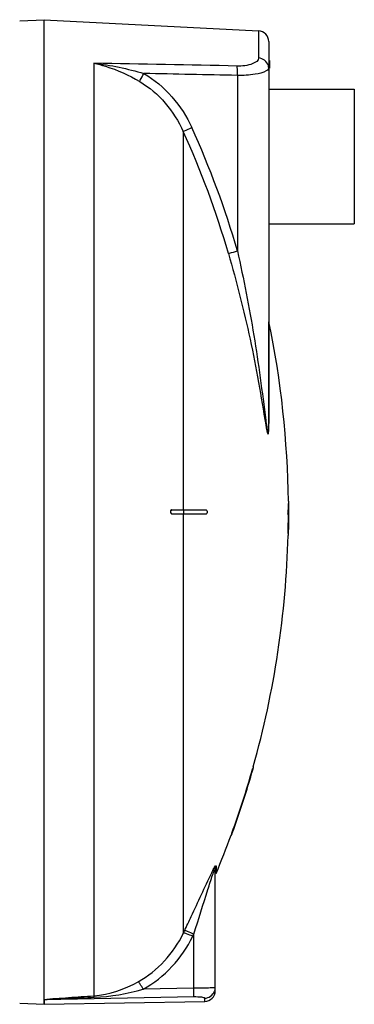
# Model space of a CAD drawing. Header units: millimetres. Extents: x 0 to 297, y 0 to 210.
# Tile 13 of 20: x 190 to 206, y 135 to 181. Entities that reach past the tile are written whole.
import ezdxf

# ---------------------------------------------------------------- set-up
doc = ezdxf.new("R2010")
doc.units = ezdxf.units.MM
doc.header["$LTSCALE"] = 16.335
doc.layers.get('0').update_dxf_attribs({"linetype": 'CONTINUOUS'})
doc.layers.add('08_SURFACES', color=7, linetype='CONTINUOUS')
doc.layers.add('AXES_REF', color=7, linetype='CONTINUOUS')

msp = doc.modelspace()

# ---------------------------------------------------------------- linework, layer by layer
at = {"color": 7, "linetype": 'Continuous'}
for p, q in [((190.296, 180.957), (191.433, 181.016)), ((191.433, 181.016), (201.459, 180.491)), ((191.433, 135.235), (191.433, 181.016)), ((201.933, 179.992), (201.933, 162.147)), ((201.933, 179.116), (201.973, 179.116)), ((201.973, 179.116), (201.973, 178.757)), ((199.433, 135.647), (199.433, 141.3)), ((190.296, 135.076), (191.434, 135.016)), ((191.434, 135.232), (191.434, 135.016)), ((191.442, 135.017), (198.942, 135.148))]:
    msp.add_line(p, q, dxfattribs=at)
at = {"color": 9, "linetype": 'Continuous'}
for p, q in [((201.459, 180.491), (201.459, 179.229)), ((193.759, 178.983), (193.759, 135.412)), ((201.933, 179.016), (201.973, 179.016)), ((200.472, 178.412), (200.472, 170.212)), ((201.943, 162.101), (201.943, 166.907)), ((199.472, 141.489), (199.472, 141.121)), ((197.938, 138.33), (197.988, 138.435)), ((197.949, 138.354), (197.988, 138.435)), ((198.382, 138.193), (198.433, 138.299)), ((198.393, 138.217), (198.433, 138.299)), ((198.433, 135.767), (198.433, 138.299)), ((198.433, 135.767), (196.07, 135.724)), ((198.442, 135.358), (191.442, 135.232)), ((198.942, 135.148), (198.942, 135.3)), ((191.442, 135.232), (191.434, 135.232)), ((191.442, 135.017), (191.442, 135.232))]:
    msp.add_line(p, q, dxfattribs=at)
msp.add_lwpolyline([(201.943, 162.101), (201.941, 162.106), (201.939, 162.111), (201.938, 162.116), (201.936, 162.121), (201.935, 162.126), (201.934, 162.132), (201.934, 162.137), (201.933, 162.142), (201.933, 162.147)], dxfattribs=at)
at = {"color": 7, "linetype": 'Continuous'}
msp.add_lwpolyline([(191.433, 135.235), (191.433, 135.234), (191.433, 135.234), (191.433, 135.233), (191.434, 135.233), (191.434, 135.232), (191.434, 135.232)], dxfattribs=at)
for centre, start, end in [((201.433, 179.992), 0, 87), ((198.933, 135.647), 271, 360)]:
    msp.add_arc(centre, 0.5, start, end, dxfattribs=at)
at = {"color": 9, "linetype": 'Continuous'}
for centre, radius, start, end in [((159.745, 158.417), 41.961, 16.1595, 24.4663), ((159.71, 158.4), 42.439, 16.1595, 24.4663), ((198.933, 135.797), 0.5, 345.1084, 352.4832), ((198.942, 135.796), 0.491, 352.4695, 359.9775), ((198.937, 135.796), 0.496, 339.6721, 345.1144)]:
    msp.add_arc(centre, radius, start, end, dxfattribs=at)
for points in [[(200.455, 178.852), (198.223, 178.898), (195.991, 178.941), (193.759, 178.983)], [(193.759, 178.983), (194.552, 178.898), (195.337, 178.729), (196.101, 178.502)], [(201.917, 178.875), (201.866, 179.061), (201.652, 179.219), (201.459, 179.229)], [(196.101, 178.502), (197.075, 177.939), (197.873, 177), (198.338, 175.977)], [(200.472, 178.412), (199.015, 178.443), (197.558, 178.473), (196.101, 178.502)], [(201.933, 178.757), (201.933, 178.797), (201.928, 178.837), (201.917, 178.875)], [(195.904, 178.128), (196.794, 177.607), (197.518, 176.738), (197.938, 175.796)], [(199.268, 141.159), (199.301, 141.227), (199.335, 141.294), (199.37, 141.36)], [(199.433, 141.3), (199.433, 141.361), (199.44, 141.434), (199.484, 141.476)], [(199.311, 141.055), (199.325, 141.094), (199.338, 141.132), (199.352, 141.17)], [(195.836, 136.072), (196.734, 136.573), (197.492, 137.404), (197.938, 138.33)], [(196.07, 135.724), (197.056, 136.272), (197.89, 137.178), (198.382, 138.193)], [(193.759, 135.412), (194.484, 135.46), (195.202, 135.718), (195.836, 136.072)], [(193.779, 135.344), (194.552, 135.376), (195.325, 135.511), (196.07, 135.724)], [(198.942, 135.3), (199.129, 135.303), (199.337, 135.448), (199.402, 135.624)]]:
    msp.add_open_spline(points, degree=3, dxfattribs=at)
for points, knots in [([(193.759, 178.983), (193.944, 178.945), (194.693, 178.752), (195.401, 178.422), (195.904, 178.128)], [0, 0, 0, 0, 0.244546, 1, 1, 1, 1]), ([(201.459, 179.229), (201.459, 179.102), (201.045, 178.861), (200.702, 178.847), (200.455, 178.852)], [0, 0, 0, 0, 0.338359, 1, 1, 1, 1]), ([(195.904, 178.128), (195.913, 178.149), (195.974, 178.276), (196.043, 178.399), (196.101, 178.502)], [0, 0, 0, 0, 0.163359, 1, 1, 1, 1]), ([(200.472, 178.412), (200.473, 178.458), (200.473, 178.605), (200.474, 178.753), (200.455, 178.852)], [0, 0, 0, 0, 0.315006, 1, 1, 1, 1]), ([(201.821, 178.621), (201.663, 178.529), (201.201, 178.436), (200.747, 178.408), (200.472, 178.412)], [0, 0, 0, 0, 0.398951, 1, 1, 1, 1]), ([(201.933, 178.757), (201.933, 178.717), (201.887, 178.663), (201.838, 178.631), (201.821, 178.621)], [0, 0, 0, 0, 0.672409, 1, 1, 1, 1]), ([(197.938, 175.796), (197.955, 175.804), (198.089, 175.863), (198.222, 175.924), (198.338, 175.977)], [0, 0, 0, 0, 0.130533, 1, 1, 1, 1]), ([(200.048, 170.096), (200.067, 170.1), (200.209, 170.136), (200.35, 170.176), (200.472, 170.212)], [0, 0, 0, 0, 0.130961, 1, 1, 1, 1]), ([(200.472, 170.212), (200.762, 168.901), (201.28, 166.276), (201.627, 163.625), (201.796, 162.304)], [0, 0, 0, 0, 0.50198, 1, 1, 1, 1]), ([(200.048, 170.096), (200.432, 168.771), (200.94, 166.77), (201.474, 164.087), (201.68, 162.747), (201.796, 162.086)], [0, 0, 0, 0, 0.504256, 0.754524, 1, 1, 1, 1]), ([(201.796, 162.304), (201.81, 162.2), (201.826, 162.05), (201.865, 161.845), (201.865, 161.76), (201.908, 161.676), (201.922, 161.74), (201.924, 161.784), (201.933, 161.932), (201.933, 162.049), (201.933, 162.147)], [0, 0, 0, 0, 0.289186, 0.428032, 0.549631, 0.576949, 0.608227, 0.666713, 0.728782, 1, 1, 1, 1]), ([(201.796, 162.086), (201.822, 161.939), (201.936, 161.362), (201.943, 161.951), (201.943, 162.101)], [0, 0, 0, 0, 0.499253, 1, 1, 1, 1]), ([(199.352, 141.17), (199.362, 141.197), (199.384, 141.23), (199.404, 141.348), (199.433, 141.308), (199.433, 141.3)], [0, 0, 0, 0, 0.450156, 0.873177, 1, 1, 1, 1]), ([(199.37, 141.36), (199.383, 141.386), (199.393, 141.416), (199.471, 141.515), (199.472, 141.489)], [0, 0, 0, 0, 0.524126, 1, 1, 1, 1]), ([(197.988, 138.435), (198.099, 138.664), (198.532, 139.569), (198.94, 140.486), (199.268, 141.159)], [0, 0, 0, 0, 0.253428, 1, 1, 1, 1]), ([(198.433, 138.299), (198.655, 138.992), (198.943, 139.912), (199.234, 140.832), (199.311, 141.055)], [0, 0, 0, 0, 0.754541, 1, 1, 1, 1]), ([(198.433, 138.299), (198.339, 138.343), (198.204, 138.384), (198.033, 138.462), (197.988, 138.435)], [0, 0, 0, 0, 0.665943, 1, 1, 1, 1]), ([(198.382, 138.193), (198.288, 138.237), (198.153, 138.279), (197.983, 138.357), (197.938, 138.33)], [0, 0, 0, 0, 0.666101, 1, 1, 1, 1]), ([(196.07, 135.724), (196.024, 135.804), (195.947, 135.917), (195.876, 136.046), (195.836, 136.072)], [0, 0, 0, 0, 0.658849, 1, 1, 1, 1]), ([(199.282, 135.782), (199.229, 135.78), (198.946, 135.772), (198.663, 135.769), (198.433, 135.767)], [0, 0, 0, 0, 0.187344, 1, 1, 1, 1]), ([(198.442, 135.358), (198.441, 135.374), (198.438, 135.51), (198.435, 135.646), (198.433, 135.767)], [0, 0, 0, 0, 0.111817, 1, 1, 1, 1]), ([(199.433, 135.796), (199.433, 135.783), (199.352, 135.798), (199.32, 135.784), (199.282, 135.782)], [0, 0, 0, 0, 0.257499, 1, 1, 1, 1]), ([(191.433, 135.235), (191.615, 135.28), (192.003, 135.281), (192.776, 135.353), (193.366, 135.386), (193.759, 135.412)], [0, 0, 0, 0, 0.24121, 0.493287, 1, 1, 1, 1]), ([(191.442, 135.232), (191.444, 135.249), (191.518, 135.23), (191.594, 135.249), (191.728, 135.251), (191.87, 135.26), (192.067, 135.269), (192.31, 135.28), (192.702, 135.298), (193.191, 135.319), (193.583, 135.336), (193.779, 135.344)], [0, 0, 0, 0, 0.022608, 0.060539, 0.12087, 0.183961, 0.24645, 0.371879, 0.497414, 0.748649, 1, 1, 1, 1]), ([(193.779, 135.344), (193.776, 135.359), (193.785, 135.37), (193.762, 135.398), (193.761, 135.394)], [0, 0, 0, 0, 0.817511, 1, 1, 1, 1]), ([(198.942, 135.3), (198.942, 135.314), (198.875, 135.331), (198.731, 135.357), (198.562, 135.361), (198.442, 135.358)], [0, 0, 0, 0, 0.083923, 0.293432, 1, 1, 1, 1])]:
    msp.add_open_spline(points, degree=3, knots=knots, dxfattribs=at)
at = {"layer": '08_SURFACES', "color": 9, "linetype": 'Continuous'}
for p, q in [((197.938, 175.796), (197.938, 158.116)), ((202.851, 158.416), (202.871, 158.416)), ((197.938, 157.916), (197.938, 138.33)), ((197.956, 158.116), (197.956, 157.916)), ((202.841, 157.016), (202.861, 157.016)), ((201.202, 146.016), (201.181, 146.016)), ((200.232, 143.016), (200.211, 143.016))]:
    msp.add_line(p, q, dxfattribs=at)
at = {"layer": '08_SURFACES', "color": 7, "linetype": 'Continuous'}
for p, q in [((202.85, 158.516), (202.87, 158.516)), ((202.85, 158.516), (202.851, 158.416)), ((202.871, 158.416), (202.87, 158.516)), ((197.409, 158.116), (199.015, 158.116)), ((199.015, 157.916), (197.409, 157.916)), ((202.827, 158.116), (202.873, 158.116)), ((202.827, 157.916), (202.873, 157.916)), ((202.841, 157.016), (202.839, 156.916)), ((202.839, 156.916), (202.859, 156.916)), ((202.859, 156.916), (202.861, 157.016)), ((201.185, 146.03), (201.181, 146.016)), ((201.186, 146.036), (201.184, 146.029)), ((201.192, 146.055), (201.185, 146.03)), ((201.209, 146.116), (201.186, 146.036)), ((201.202, 146.016), (201.228, 146.109)), ((201.209, 146.116), (201.23, 146.116)), ((201.228, 146.109), (201.227, 146.107)), ((201.23, 146.115), (201.23, 146.116)), ((200.175, 142.917), (200.174, 142.916)), ((200.174, 142.916), (200.196, 142.916)), ((200.211, 143.016), (200.177, 142.924)), ((200.182, 142.937), (200.179, 142.93)), ((200.199, 142.926), (200.22, 142.984)), ((200.22, 142.984), (200.232, 143.016))]:
    msp.add_line(p, q, dxfattribs=at)
for points in [[(201.202, 146.016), (201.207, 146.034), (201.212, 146.051), (201.216, 146.067), (201.22, 146.082), (201.224, 146.094)], [(201.226, 146.104), (201.228, 146.111), (201.23, 146.115)], [(200.177, 142.924), (200.176, 142.92), (200.175, 142.917)], [(200.211, 143.016), (200.206, 143.003), (200.201, 142.99), (200.197, 142.978), (200.192, 142.966), (200.188, 142.955), (200.182, 142.937)], [(200.196, 142.916), (200.196, 142.918), (200.198, 142.922), (200.2, 142.929)], [(200.204, 142.939), (200.208, 142.951), (200.213, 142.965), (200.219, 142.981)], [(200.219, 142.981), (200.225, 142.999), (200.232, 143.016)]]:
    msp.add_lwpolyline(points, dxfattribs=at)
for radius, start, end in [(43.9, 0.6526, 11.684), (43.9, 0.1305, 0.5221), (43.92, 0.1305, 0.5218), (43.9, 358.6947, 359.8695), (43.92, 358.6953, 359.8695), (43.92, 359.8695, 0.2174), (43.9, 344.272, 358.5642), (43.9, 340.0203, 344.1363), (43.92, 340.0298, 344.1438), (43.9, 337.3647, 339.8815)]:
    msp.add_arc((158.953, 158.016), radius, start, end, dxfattribs=at)
msp.add_open_spline([(197.366, 158.101), (197.314, 158.065), (197.345, 157.916), (197.409, 157.916)], degree=3, dxfattribs=at)
for points, knots in [([(197.434, 157.916), (197.392, 157.916), (197.324, 158.016), (197.392, 158.116), (197.434, 158.116)], [0, 0, 0, 0, 0.499745, 1, 1, 1, 1]), ([(197.409, 158.116), (197.401, 158.116), (197.386, 158.113), (197.372, 158.106), (197.366, 158.101)], [0, 0, 0, 0, 0.468451, 1, 1, 1, 1]), ([(199.015, 158.116), (199.027, 158.116), (199.066, 158.073), (199.052, 158.008), (199.042, 157.916), (199.015, 157.916)], [0, 0, 0, 0, 0.16587, 0.630215, 1, 1, 1, 1]), ([(202.824, 158.053), (202.824, 158.023), (202.837, 157.993), (202.811, 157.916), (202.827, 157.916)], [0, 0, 0, 0, 0.652772, 1, 1, 1, 1]), ([(202.827, 158.116), (202.821, 158.116), (202.831, 158.082), (202.824, 158.068), (202.824, 158.053)], [0, 0, 0, 0, 0.286516, 1, 1, 1, 1]), ([(202.847, 157.916), (202.837, 157.916), (202.854, 157.971), (202.837, 158.017), (202.854, 158.062), (202.837, 158.116), (202.847, 158.116)], [0, 0, 0, 0, 0.156581, 0.500104, 0.843522, 1, 1, 1, 1])]:
    msp.add_open_spline(points, degree=3, knots=knots, dxfattribs=at)
at = {"layer": 'AXES_REF', "color": 7, "linetype": 'Continuous'}
for p, q in [((201.973, 177.776), (205.933, 177.776)), ((205.933, 177.776), (205.933, 171.476)), ((201.933, 171.476), (205.933, 171.476))]:
    msp.add_line(p, q, dxfattribs=at)

doc.saveas('drawing.dxf')
